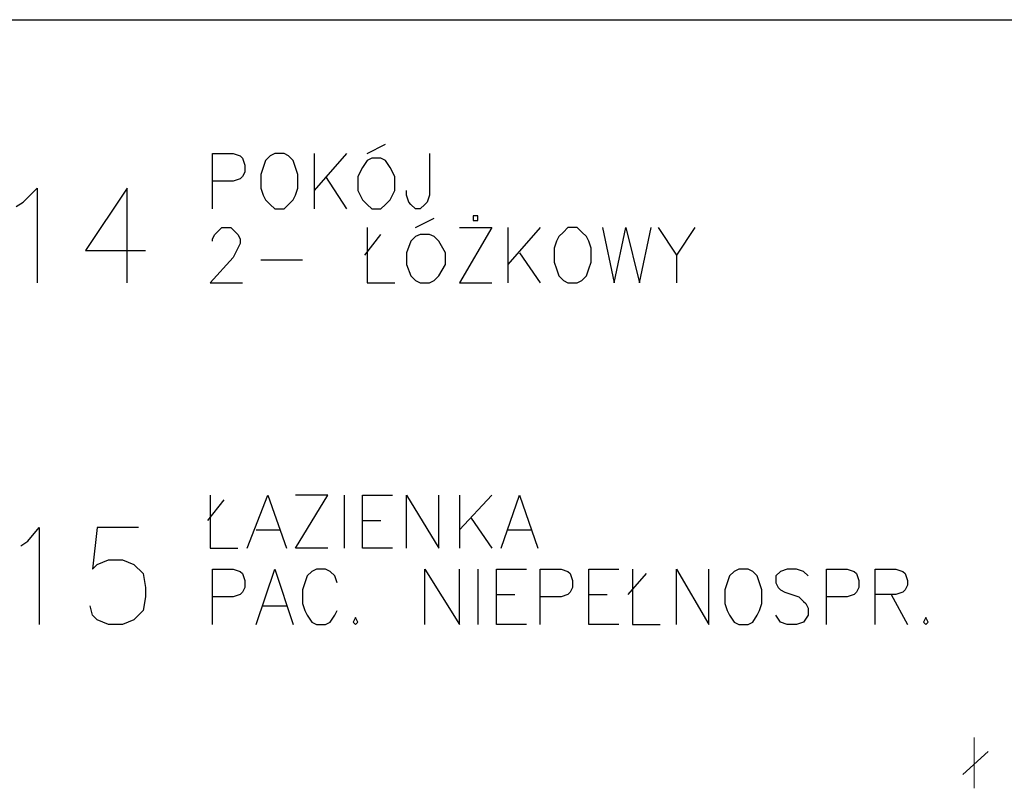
# Model space of a CAD drawing. Header units: millimetres. Extents: x 1 to 17496, y 1 to 30809.
# Tile 224 of 256: x 8773 to 9132, y 27707 to 27988. Entities that reach past the tile are written whole.
import ezdxf

# ---------------------------------------------------------------- set-up
doc = ezdxf.new("R2010")
doc.units = ezdxf.units.MM
doc.layers.add('Opisy', color=255, linetype='Continuous')
doc.layers.add('PDF _Geometria', color=7, linetype='Continuous')

msp = doc.modelspace()

# ---------------------------------------------------------------- linework, layer by layer
at = {"layer": 'Opisy', "color": 7, "lineweight": 25}
for points in [[(8899.94, 27938.73), (8906.68, 27942.1)], [(8843.51, 27918.52), (8843.51, 27938.73), (8851.09, 27938.73), (8853.62, 27937.89), (8854.46, 27937.05), (8855.3, 27934.52), (8855.3, 27931.99), (8854.46, 27930.31), (8853.62, 27929.47), (8851.09, 27928.63), (8843.51, 27928.63)], [(8880.57, 27938.73), (8880.57, 27918.52)], [(8892.36, 27938.73), (8880.57, 27925.26)], [(8922.68, 27938.73), (8922.68, 27923.57), (8921.84, 27921.05), (8920.99, 27920.2), (8919.31, 27918.52), (8917.62, 27918.52), (8915.94, 27920.2), (8915.1, 27921.05), (8914.26, 27923.57), (8914.26, 27925.26)], [(8884.78, 27930.31), (8892.36, 27918.52)], [(8771.92, 27919.36), (8774.45, 27921.05), (8779.5, 27926.1), (8779.5, 27891.57)], [(8812.35, 27891.57), (8812.35, 27926.1), (8797.19, 27903.36), (8819.08, 27903.36)], [(8917.62, 27911.78), (8924.36, 27915.15)], [(8843.51, 27906.73), (8843.51, 27907.57), (8844.35, 27909.25), (8845.19, 27910.1), (8846.88, 27911.78), (8850.25, 27911.78), (8851.93, 27910.1), (8852.77, 27909.25), (8853.62, 27907.57), (8853.62, 27905.89), (8852.77, 27904.2), (8851.09, 27900.83), (8842.67, 27891.57), (8854.46, 27891.57)], [(8899.94, 27911.78), (8899.94, 27891.57), (8910.04, 27891.57)], [(8933.63, 27911.78), (8945.42, 27911.78), (8933.63, 27891.57), (8945.42, 27891.57)], [(8951.31, 27911.78), (8951.31, 27891.57)], [(8963.1, 27911.78), (8951.31, 27898.31)], [(8985.84, 27911.78), (8990.06, 27891.57), (8994.27, 27911.78), (8999.32, 27891.57), (9003.53, 27911.78)], [(9006.06, 27911.78), (9012.8, 27901.67), (9012.8, 27891.57)], [(9019.53, 27911.78), (9012.8, 27901.67)], [(8899.1, 27901.67), (8904.99, 27909.25)], [(8861.2, 27899.99), (8876.36, 27899.99)], [(8955.52, 27902.52), (8963.1, 27891.57)], [(8842.67, 27814.08), (8842.67, 27794.71), (8852.77, 27794.71)], [(8856.14, 27794.71), (8863.72, 27814.08), (8870.46, 27794.71)], [(8885.62, 27794.71), (8873.83, 27794.71), (8885.62, 27814.08), (8873.83, 27814.08)], [(8891.52, 27814.08), (8891.52, 27794.71)], [(8909.2, 27794.71), (8898.25, 27794.71), (8898.25, 27814.08), (8909.2, 27814.08)], [(8914.26, 27794.71), (8914.26, 27814.08), (8926.05, 27794.71), (8926.05, 27814.08)], [(8933.63, 27814.08), (8933.63, 27794.71)], [(8945.42, 27814.08), (8933.63, 27801.45)], [(8948.79, 27794.71), (8955.52, 27814.08), (8962.26, 27794.71)], [(8841.82, 27804.82), (8847.72, 27812.4)], [(8898.25, 27804.82), (8904.99, 27804.82)], [(8937.84, 27805.66), (8945.42, 27794.71)], [(8773.6, 27795.55), (8776.13, 27797.24), (8780.34, 27802.29), (8780.34, 27766.92)], [(8816.56, 27802.29), (8801.4, 27802.29), (8799.71, 27787.13), (8801.4, 27788.82), (8805.61, 27790.5), (8810.66, 27790.5), (8814.87, 27788.82), (8818.24, 27785.45), (8819.08, 27780.39), (8819.08, 27777.03), (8818.24, 27771.97), (8814.87, 27768.6), (8810.66, 27766.92), (8805.61, 27766.92), (8801.4, 27768.6), (8799.71, 27770.29), (8798.87, 27773.66)], [(8859.51, 27801.45), (8867.93, 27801.45)], [(8951.31, 27801.45), (8959.74, 27801.45)], [(8843.51, 27766.92), (8843.51, 27787.13), (8851.09, 27787.13), (8853.62, 27786.29), (8854.46, 27785.45), (8855.3, 27782.92), (8855.3, 27780.39), (8854.46, 27778.71), (8853.62, 27777.87), (8851.09, 27777.03), (8843.51, 27777.03)], [(8859.51, 27766.92), (8866.25, 27787.13), (8872.99, 27766.92)], [(8888.99, 27782.08), (8888.15, 27784.61), (8886.46, 27786.29), (8884.78, 27787.13), (8881.41, 27787.13), (8879.72, 27786.29), (8878.04, 27784.61), (8877.2, 27782.08), (8876.36, 27779.55), (8876.36, 27774.5), (8877.2, 27771.97), (8878.04, 27770.29), (8879.72, 27767.76), (8881.41, 27766.92), (8884.78, 27766.92), (8886.46, 27767.76), (8888.15, 27770.29), (8888.99, 27771.97)], [(8920.99, 27766.92), (8920.99, 27787.13), (8933.63, 27766.92), (8933.63, 27787.13)], [(8940.36, 27787.13), (8940.36, 27766.92)], [(8958.05, 27766.92), (8947.1, 27766.92), (8947.1, 27787.13), (8958.05, 27787.13)], [(8963.1, 27766.92), (8963.1, 27787.13), (8970.68, 27787.13), (8973.21, 27786.29), (8974.05, 27785.45), (8974.9, 27782.92), (8974.9, 27780.39), (8974.05, 27778.71), (8973.21, 27777.87), (8970.68, 27777.03), (8963.1, 27777.03)], [(8991.74, 27766.92), (8980.79, 27766.92), (8980.79, 27787.13), (8991.74, 27787.13)], [(8995.11, 27777.87), (9001.85, 27785.45)], [(8996.79, 27787.13), (8996.79, 27766.92), (9006.9, 27766.92)], [(9012.8, 27766.92), (9012.8, 27787.13), (9024.59, 27766.92), (9024.59, 27787.13)], [(9060.8, 27784.61), (9059.12, 27786.29), (9056.59, 27787.13), (9053.22, 27787.13), (9050.7, 27786.29), (9049.01, 27784.61), (9049.01, 27782.08), (9049.85, 27780.39), (9050.7, 27779.55), (9052.38, 27778.71), (9057.43, 27777.03), (9059.12, 27775.34), (9059.96, 27774.5), (9060.8, 27772.81), (9060.8, 27770.29), (9059.12, 27767.76), (9056.59, 27766.92), (9053.22, 27766.92), (9050.7, 27767.76), (9049.01, 27770.29)], [(9067.54, 27766.92), (9067.54, 27787.13), (9075.12, 27787.13), (9077.65, 27786.29), (9078.49, 27785.45), (9079.33, 27782.92), (9079.33, 27780.39), (9078.49, 27778.71), (9077.65, 27777.87), (9075.12, 27777.03), (9067.54, 27777.03)], [(9085.23, 27766.92), (9085.23, 27787.13), (9092.81, 27787.13), (9095.33, 27786.29), (9096.18, 27785.45), (9097.02, 27782.92), (9097.02, 27781.24), (9096.18, 27779.55), (9095.33, 27778.71), (9092.81, 27777.87), (9085.23, 27777.87)], [(8947.1, 27777.87), (8953.84, 27777.87)], [(8980.79, 27777.87), (8987.53, 27777.87)], [(9091.12, 27777.87), (9097.02, 27766.92)], [(8862.04, 27773.66), (8870.46, 27773.66)]]:
    msp.add_lwpolyline(points, dxfattribs=at)
for points in [[(8866.25, 27938.73), (8864.56, 27937.89), (8862.88, 27936.21), (8862.04, 27933.68), (8861.2, 27931.15), (8861.2, 27926.1), (8862.04, 27923.57), (8862.88, 27921.89), (8864.56, 27920.2), (8866.25, 27918.52), (8869.62, 27918.52), (8871.3, 27920.2), (8872.99, 27921.89), (8873.83, 27923.57), (8874.67, 27926.1), (8874.67, 27931.15), (8873.83, 27933.68), (8872.99, 27936.21), (8871.3, 27937.89), (8869.62, 27938.73)], [(8901.62, 27937.05), (8899.94, 27936.21), (8898.25, 27933.68), (8896.57, 27930.31), (8896.57, 27925.26), (8898.25, 27921.89), (8899.94, 27920.2), (8901.62, 27918.52), (8904.99, 27918.52), (8906.68, 27920.2), (8908.36, 27921.89), (8910.04, 27925.26), (8910.04, 27930.31), (8908.36, 27933.68), (8906.68, 27936.21), (8904.99, 27937.05)], [(8940.36, 27915.15), (8940.36, 27915.99), (8938.68, 27915.99), (8938.68, 27914.31), (8940.36, 27914.31)], [(8973.21, 27911.78), (8971.53, 27910.1), (8969.84, 27908.41), (8969, 27906.73), (8968.16, 27904.2), (8968.16, 27899.15), (8969, 27896.62), (8969.84, 27894.09), (8971.53, 27892.41), (8973.21, 27891.57), (8976.58, 27891.57), (8978.26, 27892.41), (8979.95, 27894.09), (8980.79, 27896.62), (8981.63, 27899.15), (8981.63, 27904.2), (8980.79, 27906.73), (8979.95, 27908.41), (8978.26, 27910.1), (8976.58, 27911.78)], [(8919.31, 27909.25), (8917.62, 27908.41), (8915.94, 27906.73), (8914.26, 27902.52), (8914.26, 27898.31), (8915.94, 27894.09), (8917.62, 27892.41), (8919.31, 27891.57), (8922.68, 27891.57), (8924.36, 27892.41), (8926.05, 27894.09), (8928.57, 27898.31), (8928.57, 27902.52), (8926.05, 27906.73), (8924.36, 27908.41), (8922.68, 27909.25)], [(9035.54, 27787.13), (9033.85, 27786.29), (9032.17, 27784.61), (9031.32, 27782.08), (9030.48, 27779.55), (9030.48, 27774.5), (9031.32, 27771.97), (9032.17, 27770.29), (9033.85, 27767.76), (9035.54, 27766.92), (9038.9, 27766.92), (9040.59, 27767.76), (9042.27, 27770.29), (9043.12, 27771.97), (9043.96, 27774.5), (9043.96, 27779.55), (9043.12, 27782.08), (9042.27, 27784.61), (9040.59, 27786.29), (9038.9, 27787.13)], [(8895.73, 27769.45), (8894.88, 27767.76), (8895.73, 27766.92), (8896.57, 27767.76)], [(9103.76, 27769.45), (9102.91, 27767.76), (9103.76, 27766.92), (9104.6, 27767.76)]]:
    msp.add_lwpolyline(points, close=True, dxfattribs=at)
at = {"layer": 'PDF _Geometria', "lineweight": 25}
msp.add_lwpolyline([(6363.16, 27987.58), (6562.77, 27987.58), (6761.53, 27987.58), (6960.3, 27987.58), (7159.06, 27987.58), (7357.83, 27987.58), (7557.43, 27987.58), (7756.2, 27987.58), (7954.96, 27987.58), (8153.73, 27987.58), (8353.33, 27987.58), (8552.1, 27987.58), (8750.86, 27987.58), (8949.63, 27987.58), (9148.39, 27987.58)], dxfattribs=at)
at = {"layer": 'PDF _Geometria', "color": 7, "lineweight": 18}
for points in [[(9121.44, 27707.12), (9121.44, 27725.65)], [(9117.23, 27712.17), (9126.5, 27720.6)]]:
    msp.add_lwpolyline(points, dxfattribs=at)

doc.saveas('drawing.dxf')
